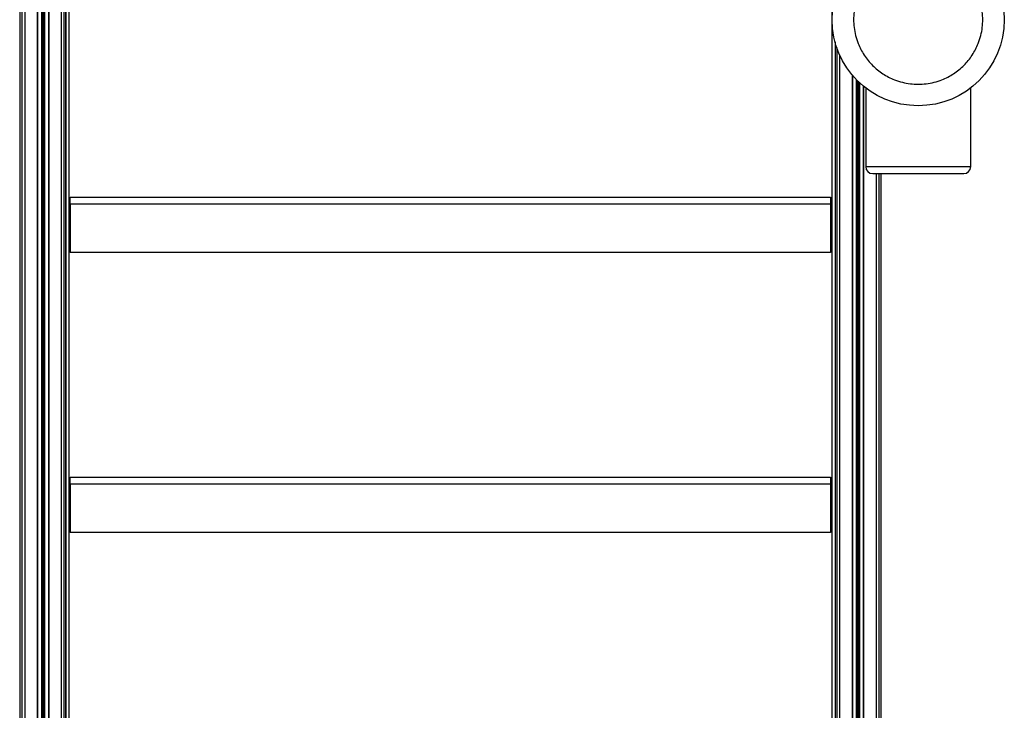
# Model space of a CAD drawing. Header units: millimetres. Extents: x 0 to 420, y 0 to 297.
# Tile 20 of 23: x 285 to 334, y 200 to 235. Entities that reach past the tile are written whole.
import ezdxf

# ---------------------------------------------------------------- set-up
doc = ezdxf.new("R2010")
doc.units = ezdxf.units.MM

msp = doc.modelspace()

# ---------------------------------------------------------------- linework, layer by layer
at = {"color": 7, "linetype": 'Continuous', "lineweight": 25}
for p, q in [((285.27552, 264.38732), (285.27552, 181.74196)), ((285.41501, 264.50812), (285.41501, 181.86275)), ((286.03223, 264.50812), (286.03223, 181.86275)), ((286.6111, 264.50812), (286.6111, 181.86275)), ((287.22832, 264.50812), (287.22832, 181.86275)), ((287.36781, 264.3788), (287.36781, 181.74196)), ((286.04967, 263.58124), (286.04967, 181.45587)), ((286.24471, 263.58039), (286.24471, 181.46557)), ((286.25703, 263.57592), (286.25703, 181.46618)), ((286.30935, 263.53045), (286.30935, 181.46879)), ((286.33399, 263.53034), (286.33399, 181.47001)), ((286.3863, 263.57536), (286.3863, 181.47262)), ((286.39862, 263.57972), (286.39862, 181.47323)), ((286.59366, 263.57887), (286.59366, 181.48293)), ((287.44602, 262.59961), (287.44602, 181.28794)), ((287.45797, 262.16665), (287.45797, 181.28685)), ((287.61191, 261.615), (287.61191, 178.96964)), ((325.6218, 261.615), (325.6218, 181.86586)), ((285.16666, 258.05299), (285.16666, 179.61506)), ((325.77575, 233.73364), (325.77575, 182.09893)), ((325.7877, 233.69003), (325.7877, 182.0987)), ((325.8659, 233.44013), (325.8659, 182.09717)), ((326.00539, 233.08878), (326.00539, 182.09446)), ((326.62261, 232.10044), (326.62261, 182.08243)), ((326.64005, 232.07965), (326.64005, 182.08209)), ((326.83509, 231.86378), (326.83509, 182.0783)), ((326.84741, 231.85109), (326.84741, 182.07806)), ((326.89973, 231.79836), (326.89973, 182.07704)), ((326.92437, 231.77414), (326.92437, 182.07656)), ((326.97669, 231.724), (326.97669, 182.07554)), ((326.98901, 231.71244), (326.98901, 182.0753)), ((327.18405, 231.54085), (327.18405, 182.0715)), ((327.20148, 231.5265), (327.20148, 182.07116)), ((327.30295, 231.44598), (327.30295, 227.52253)), ((332.53367, 227.52253), (332.53367, 231.44598)), ((327.30295, 227.52253), (332.53367, 227.52253)), ((327.65166, 227.17382), (332.18495, 227.17382)), ((327.81871, 227.17382), (327.81871, 181.86275)), ((327.95819, 227.17382), (327.95819, 181.74196)), ((328.06705, 180.26124), (328.06705, 227.17382)), ((287.68165, 225.65397), (287.68165, 226.00269)), ((287.68165, 226.00269), (325.55206, 226.00269)), ((287.68165, 225.65397), (287.68165, 223.23801)), ((325.55206, 225.65397), (287.68165, 225.65397)), ((325.55206, 226.00269), (325.55206, 225.65397)), ((325.55206, 225.65397), (325.55206, 223.23801)), ((325.55206, 223.23801), (287.68165, 223.23801)), ((287.68165, 211.70539), (287.68165, 212.0541)), ((287.68165, 212.0541), (325.55206, 212.0541)), ((325.55206, 212.0541), (325.55206, 211.70539)), ((325.55206, 211.70539), (287.68165, 211.70539)), ((287.68165, 211.70539), (287.68165, 209.28942)), ((325.55206, 211.70539), (325.55206, 209.28942)), ((325.55206, 209.28942), (287.68165, 209.28942))]:
    msp.add_line(p, q, dxfattribs=at)
msp.add_circle((329.91831, 234.84554), 4.28919, dxfattribs=at)
for centre, start, end in [((327.65166, 227.52253), 180, 270), ((332.18495, 227.52253), 270, 0)]:
    msp.add_arc(centre, 0.34871, start, end, dxfattribs=at)
msp.add_open_spline([(329.91831, 238.06243), (330.04908, 238.05782), (330.31466, 238.04845), (330.71278, 237.97122), (331.07689, 237.85431), (331.40062, 237.70679), (331.68358, 237.54147), (331.95025, 237.34693), (332.19699, 237.12424), (332.4197, 236.87749), (332.61421, 236.61083), (332.77958, 236.32786), (332.92694, 236.00414), (333.04461, 235.64002), (333.11901, 235.24191), (333.14317, 234.84555), (333.11901, 234.4492), (333.04461, 234.05108), (332.92695, 233.68696), (332.77959, 233.36323), (332.61423, 233.08027), (332.4197, 232.8136), (332.19701, 232.56685), (331.95026, 232.34415), (331.6836, 232.14964), (331.40063, 231.98427), (331.07691, 231.83691), (330.71279, 231.71924), (330.31468, 231.64484), (329.91832, 231.62068), (329.52196, 231.64484), (329.12385, 231.71924), (328.75973, 231.8369), (328.436, 231.98426), (328.15304, 232.14962), (327.88636, 232.34415), (327.63962, 232.56684), (327.41692, 232.81359), (327.2224, 233.08025), (327.05703, 233.36322), (326.90967, 233.68694), (326.79201, 234.05106), (326.7176, 234.44917), (326.69345, 234.84553), (326.7176, 235.24188), (326.792, 235.64), (326.90967, 236.00412), (327.05703, 236.32785), (327.22239, 236.61081), (327.41691, 236.87748), (327.6396, 237.12423), (327.88635, 237.34692), (328.15302, 237.54145), (328.43599, 237.70678), (328.75971, 237.8543), (329.12383, 237.97122), (329.52195, 238.04846), (329.78754, 238.05782), (329.91831, 238.06243)], degree=3, knots=[0, 0, 0, 0, 0.01940784, 0.03941589, 0.05998783, 0.07606886, 0.09215172, 0.10857493, 0.12499999, 0.1414232, 0.15784827, 0.1739293, 0.19001215, 0.21058248, 0.23059174, 0.24999999, 0.26940661, 0.28941589, 0.30998783, 0.32606886, 0.34215172, 0.35857493, 0.37499999, 0.3914232, 0.40784827, 0.4239293, 0.44001215, 0.46058248, 0.48059174, 0.49999999, 0.51940661, 0.53941589, 0.55998783, 0.57606886, 0.59215172, 0.60857493, 0.62499999, 0.6414232, 0.65784827, 0.6739293, 0.69001215, 0.71058248, 0.73059174, 0.74999999, 0.76940661, 0.78941589, 0.80998783, 0.82606886, 0.84215172, 0.85857493, 0.87499999, 0.8914232, 0.90784827, 0.9239293, 0.94001215, 0.96058248, 0.98059297, 1, 1, 1, 1], dxfattribs=at)

doc.saveas('drawing.dxf')
